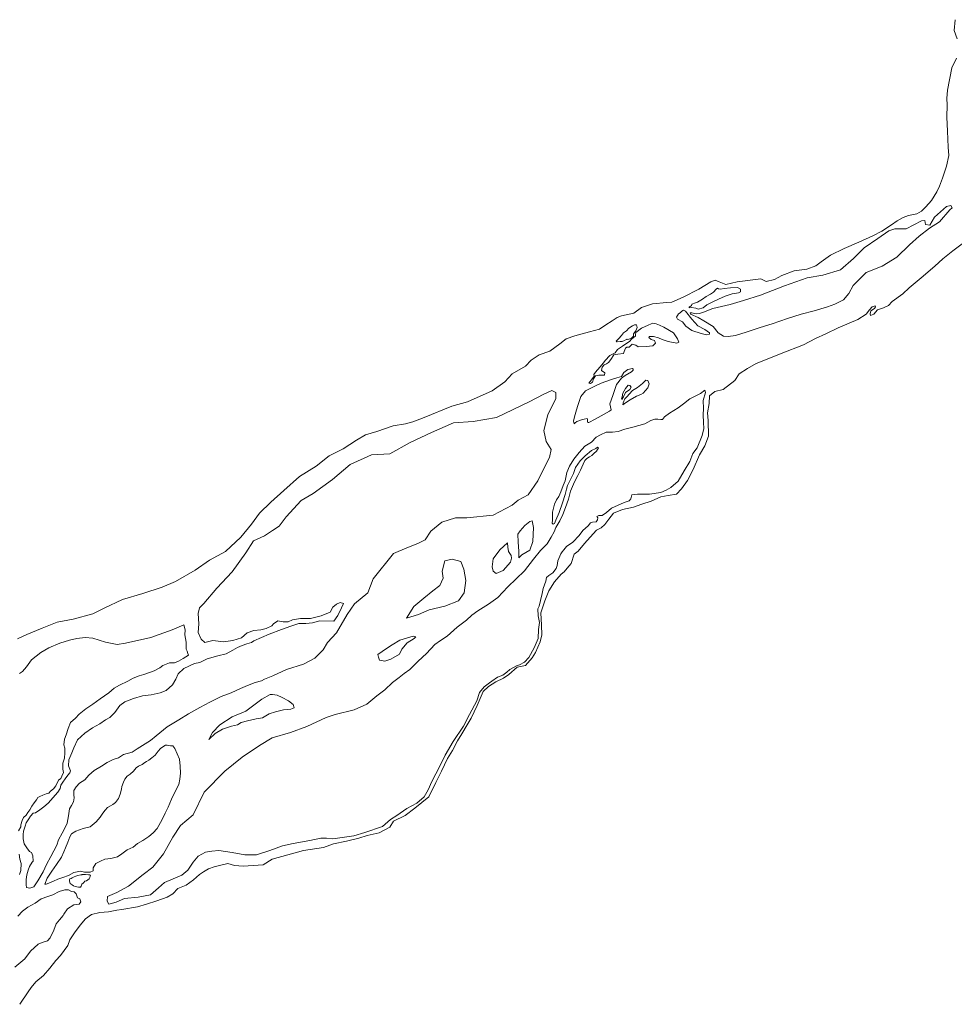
# Model space of a CAD drawing. Header units: metres. Extents: x 347609 to 404409, y 8547781 to 8605413.
# Tile 9 of 37: x 364563 to 365380, y 8552202 to 8553062. Entities that reach past the tile are written whole.
import ezdxf

# ---------------------------------------------------------------- set-up
doc = ezdxf.new("R2010")
doc.units = ezdxf.units.M
doc.layers.get('0').update_dxf_attribs({"color": 3})
doc.layers.add('01. RIO', color=7, linetype='Continuous', lineweight=5, true_color=0x2776bb)

# ---------------------------------------------------------------- blocks, each defined once
blk = doc.blocks.new('REIORORI')
at = {"layer": '01. RIO', "color": 152, "lineweight": 15, "true_color": 0x2776bb, "flags": 128}
for points in [[(365390.64, 8552868.69), (365379.16, 8552860.04), (365370.18, 8552853.22), (365363.36, 8552846.74), (365351.38, 8552836.43), (365340.9, 8552827.62), (365335.24, 8552822.63), (365326.09, 8552815.81), (365322.74, 8552812.42), (365318.58, 8552810.26), (365313.09, 8552808.43), (365310.09, 8552804.77), (365307.1, 8552803.44), (365306.77, 8552804.94), (365307.27, 8552807.76), (365310.59, 8552809.59), (365311.59, 8552811.26), (365311.26, 8552811.92), (365308.43, 8552811.09), (365306.27, 8552808.6), (365303.44, 8552804.61), (365295.95, 8552799.95), (365278.82, 8552792.8), (365268, 8552787.48), (365258.98, 8552783.45), (365248.5, 8552777.97), (365228.87, 8552770.32), (365213.73, 8552764.17), (365207.07, 8552761.67), (365199.56, 8552757.13), (365192.41, 8552752.48), (365188.42, 8552746.66), (365178.27, 8552738.85), (365170.95, 8552737.18), (365166.46, 8552733.36), (365165.96, 8552726.71), (365164.63, 8552718.56), (365165.13, 8552711.91), (365165.45, 8552698.04), (365162.29, 8552689.56), (365157.63, 8552681.91), (365152.14, 8552668.94), (365146.99, 8552659.3), (365141.83, 8552652.15), (365137.39, 8552647.53), (365130.15, 8552646.39), (365123.74, 8552645.05), (365115.25, 8552641.2), (365107.19, 8552638.72), (365099.95, 8552636.04), (365090.33, 8552633.97), (365082.45, 8552630.95), (365078.31, 8552625.58), (365074.8, 8552621.03), (365071.7, 8552618.03), (365067.56, 8552615.97), (365062.08, 8552609.86), (365057.11, 8552604.48), (365051.63, 8552597.76), (365048.01, 8552594.87), (365045.43, 8552586.91), (365042.02, 8552582.78), (365039.33, 8552579.47), (365036.54, 8552577.41), (365030.94, 8552570.96), (365025.98, 8552563), (365022.36, 8552554.32), (365018.95, 8552543.78), (365019.57, 8552533.1), (365019.88, 8552524.63), (365018.43, 8552518.43), (365014.29, 8552509.09), (365011.29, 8552504.44), (365005.6, 8552497.62), (364998.26, 8552496.38), (364990.91, 8552489.95), (364986.26, 8552486.75), (364979.64, 8552483.44), (364973.23, 8552479.41), (364968.38, 8552475.07), (364965.89, 8552468.87), (364963.21, 8552462.67), (364958.02, 8552451.78), (364954.4, 8552445.79), (364949.96, 8552438.04), (364946.03, 8552431.94), (364941.56, 8552423.43), (364937.32, 8552416.5), (364932.15, 8552405.45), (364927.19, 8552395.53), (364921.08, 8552383.08), (364908.77, 8552373.16), (364900.19, 8552366.66), (364890.17, 8552361.8), (364886.96, 8552356.53), (364877.45, 8552351.47), (364867.11, 8552349.09), (364859.87, 8552346.92), (364848.91, 8552344.13), (364837.65, 8552341.96), (364828.75, 8552338.8), (364811.36, 8552335.94), (364784.1, 8552328.59), (364776.22, 8552323.57), (364758.64, 8552322.32), (364751.11, 8552322.86), (364745.23, 8552324.67), (364739.03, 8552323.12), (364733.25, 8552321.92), (364728.45, 8552320.09), (364723.87, 8552317.55), (364720.42, 8552315.02), (364715.18, 8552310.54), (364708.87, 8552305.85), (364701.48, 8552302.97), (364697.15, 8552298.1), (364692.1, 8552295.22), (364683.26, 8552291.97), (364674.06, 8552289.27), (364666.31, 8552286.93), (364652.66, 8552284.38), (364648.14, 8552283.93), (364640.79, 8552282.46), (364633.21, 8552282.01), (364626.2, 8552280.09), (364620.89, 8552276.47), (364616.26, 8552270.82), (364611.13, 8552264.11), (364607.15, 8552257.97), (364605.35, 8552252.91), (364602.08, 8552248.63), (364599.09, 8552244.42), (364594.95, 8552239.86), (364589.68, 8552233.24), (364584.03, 8552226.73), (364577.4, 8552221.24), (364573.27, 8552216.4), (364570.58, 8552212.4), (364563.28, 8552201.64)], [(365381.23, 8553062.09), (365380.09, 8553052.6), (365382.78, 8553045.48)], [(365382.22, 8553028.49), (365378.11, 8553019.99), (365374.41, 8553000.39), (365373.7, 8552993.31), (365374.13, 8552987.79), (365373.84, 8552977.02), (365374.27, 8552964.7), (365374.69, 8552957.57), (365374.97, 8552950.78), (365375.54, 8552943.27), (365373.41, 8552934.07), (365370, 8552923.55), (365367.45, 8552916.75), (365365.04, 8552911.65), (365360.37, 8552904.14), (365355.41, 8552898.62), (365351.56, 8552894.63), (365347.59, 8552892.5), (365340.23, 8552890.95), (365335.55, 8552889.25), (365330.31, 8552886.27), (365325.35, 8552882.73), (365317.13, 8552877.35), (365309.19, 8552873.24), (365296.98, 8552867.7), (365284.09, 8552862.18), (365272.19, 8552856.23), (365263.83, 8552850.56), (365259.29, 8552846.88), (365251.33, 8552844.03), (365240.28, 8552842.61), (365229.65, 8552838.5), (365223.27, 8552834.96), (365215.76, 8552833.26), (365211.08, 8552835.67), (365190.52, 8552833.11), (365180.6, 8552830.71), (365174.93, 8552833.11), (365171.25, 8552834.39), (365167.42, 8552833.11), (365156.98, 8552826.54), (365143.17, 8552819.64), (365133.45, 8552815.13), (365128.95, 8552814.85), (365116.41, 8552813.72), (365106.83, 8552810.63), (365100.07, 8552805.7), (365093.4, 8552804.09), (365089.32, 8552803.38), (365085.52, 8552801.97), (365081.29, 8552799.02), (365075.65, 8552795.36), (365070.16, 8552791.7), (365061.43, 8552789.3), (365048.75, 8552785.78), (365041.14, 8552783.11), (365035.36, 8552778.88), (365026.63, 8552772.41), (365017.33, 8552769.17), (365010.45, 8552764.6), (365005.62, 8552759.33), (364993.75, 8552752.62), (364987.42, 8552745.51), (364976.27, 8552737.62), (364954.72, 8552728.03), (364941.2, 8552724.26), (364917.03, 8552714.35), (364906.97, 8552710.77), (364900.49, 8552708.99), (364889.77, 8552707.2), (364875.47, 8552702.07), (364865.64, 8552699.39), (364857.6, 8552694.7), (364846.21, 8552687.11), (364833.92, 8552681.08), (364822.53, 8552671.92), (364808, 8552662.99), (364794.09, 8552650.62), (364782.7, 8552640.34), (364772.87, 8552630.74), (364765.94, 8552621.37), (364756.56, 8552609.76), (364743.16, 8552597.48), (364729.31, 8552589.66), (364716.61, 8552581.11), (364699.42, 8552571.05), (364687.71, 8552566.24), (364670.84, 8552560.56), (364653.21, 8552555.26), (364637.1, 8552547.87), (364627.24, 8552542.94), (364610.18, 8552538.21), (364595.96, 8552535.55), (364582.85, 8552530.23), (364569.39, 8552524.73), (364561.24, 8552520.94)], [(364563.13, 8552315.09), (364564.15, 8552318.51), (364564.45, 8552324.69), (364563.55, 8552328.38), (364562.76, 8552332.87)], [(364562.17, 8552353.14), (364564.16, 8552356.83), (364564.37, 8552358.34), (364565.5, 8552362.23), (364566.76, 8552364.94), (364568.9, 8552367.07), (364570.34, 8552369.4), (364572.23, 8552371.6), (364574.03, 8552374.66), (364575.87, 8552377.58), (364577.84, 8552380.37), (364579.17, 8552382.27), (364580.92, 8552383.38), (364583.4, 8552384.46), (364586.52, 8552385.48), (364588.62, 8552386.3), (364590.33, 8552387.77), (364592.81, 8552389.99), (364594.98, 8552392.66), (364597.22, 8552397.48), (364599.25, 8552399.11), (364600.17, 8552401.04), (364601.6, 8552404.09), (364600.99, 8552407.03), (364601.09, 8552412.33), (364602.42, 8552416.72), (364602.62, 8552421.42), (364602.73, 8552425.5), (364601.81, 8552428.46), (364602.42, 8552433.35), (364603.85, 8552437.23), (364605.58, 8552442.54), (364607.73, 8552448.05), (364612.03, 8552451.76), (364615.3, 8552455.33), (364621.12, 8552459.82), (364627.14, 8552463.8), (364633.67, 8552468.49), (364641.22, 8552473.83), (364645.83, 8552477.82), (364650.54, 8552480.48), (364657.7, 8552484.06), (364662.52, 8552486.73), (364667.64, 8552488.67), (364671.94, 8552490), (364680.74, 8552493.07), (364685.86, 8552495.63), (364688.34, 8552497.6), (364694.28, 8552500.06), (364698.58, 8552500.06), (364702.26, 8552501.39), (364706.26, 8552503.74), (364710.76, 8552506.71), (364710.25, 8552508.07), (364709.67, 8552510.3), (364708.7, 8552512.14), (364708.7, 8552515.82), (364708.79, 8552518.24), (364708.31, 8552521.25), (364707.73, 8552524.64), (364707.92, 8552529), (364706.71, 8552533.39), (364696.54, 8552528.99), (364678.02, 8552522.16), (364655.7, 8552517.3), (364648.56, 8552515.94), (364638.19, 8552518.22), (364627.25, 8552521.71), (364620.42, 8552522.17), (364613.19, 8552521.35), (364606.72, 8552519.74), (364598.32, 8552517.16), (364588.8, 8552513.26), (364581.66, 8552508.98), (364573.47, 8552502.58), (364569.19, 8552496.68), (364565.78, 8552492.38), (364562.99, 8552490.65)], [(364559.18, 8552234.21), (364567.69, 8552241.39), (364572.88, 8552248.1), (364579.41, 8552254.09), (364583.08, 8552255.7), (364587.65, 8552257.23), (364589.97, 8552259.82), (364593.21, 8552266.29), (364595.09, 8552271.83), (364597.95, 8552275.59), (364601.26, 8552279.17), (364601.78, 8552280.37), (364605.22, 8552285.1), (364610.54, 8552288.55), (364615.28, 8552289.27), (364616.71, 8552291.28), (364615.85, 8552293.72), (364613.84, 8552294.72), (364612.55, 8552298.31), (364610.97, 8552300.03), (364608.67, 8552300.32), (364606.09, 8552301.61), (364602.78, 8552301.61), (364597.76, 8552300.18), (364592.3, 8552297.31), (364587.99, 8552295.73), (364581.96, 8552293.86), (364576.79, 8552289.99), (364570.47, 8552286.4), (364565.73, 8552282.95), (364561.71, 8552278.79)]]:
    blk.add_lwpolyline(points, dxfattribs=at)
for points in [[(365157.54, 8552805.38), (365154.64, 8552805.07), (365150.88, 8552805.93), (365149.47, 8552805.85), (365149.78, 8552804.67), (365156.52, 8552801.7), (365161.45, 8552798.88), (365169.6, 8552793.95), (365173.83, 8552788.54), (365178.61, 8552785.41), (365182.61, 8552785.1), (365189.19, 8552786.04), (365198.28, 8552788.94), (365210.66, 8552793.01), (365221, 8552796.22), (365234.57, 8552800.92), (365246.4, 8552804.76), (365257.78, 8552807.66), (365269.38, 8552811.18), (365275.96, 8552813.61), (365283.56, 8552817.21), (365288.03, 8552822.71), (365291.79, 8552829.75), (365303.29, 8552841.04), (365317.2, 8552846.67), (365329.99, 8552854.57), (365341.27, 8552865.34), (365349.56, 8552872.88), (365358.71, 8552879.77), (365367.36, 8552885.53), (365376.55, 8552895.81), (365378.44, 8552897.7), (365377.43, 8552899.71), (365373.52, 8552898.96), (365362.93, 8552889.38), (365359.02, 8552882.45), (365355.11, 8552883.21), (365354.48, 8552886.61), (365351.71, 8552886.36), (365344.9, 8552882.96), (365338.35, 8552879.43), (365328.39, 8552879.3), (365323.09, 8552877.66), (365313.51, 8552870.99), (365301.53, 8552862.8), (365292.19, 8552853.33), (365280.85, 8552843.62), (365265.34, 8552838.96), (365251.85, 8552836.44), (365232.01, 8552829.56), (365211.04, 8552821.29), (365195.98, 8552816.78), (365184.3, 8552813.29), (365169.24, 8552809.64), (365161, 8552806.47)], [(365151.89, 8552813.78), (365150.87, 8552813.35), (365150.68, 8552812.13), (365149.75, 8552811.64), (365148.44, 8552810.77), (365148.53, 8552810.23), (365150.68, 8552810.57), (365154.43, 8552810.13), (365156.47, 8552809.06), (365160.66, 8552810.28), (365163.87, 8552812.91), (365168.69, 8552815.19), (365174.19, 8552817.82), (365180.12, 8552820.46), (365186.27, 8552822.41), (365191.65, 8552823.27), (365193.44, 8552824.2), (365193.51, 8552826.69), (365190.71, 8552827.94), (365184.64, 8552827.86), (365179.03, 8552827.31), (365175.99, 8552826.46), (365174.29, 8552826.87), (365173.31, 8552827.41), (365172.24, 8552826.53), (365169.89, 8552823.99), (365167.26, 8552822.14), (365163.35, 8552820.33), (365160.27, 8552817.99), (365155.73, 8552815.21), (365153.24, 8552814.38)], [(365142.28, 8552807.35), (365143.51, 8552808.33), (365145.34, 8552807.23), (365150.98, 8552800.37), (365156, 8552794.5), (365162.12, 8552791.32), (365166.4, 8552788.38), (365166.4, 8552787.16), (365163.83, 8552786.67), (365159.06, 8552787.77), (365150.85, 8552790.34), (365145.71, 8552794.26), (365142.65, 8552797.93), (365138.24, 8552800.5), (365137.63, 8552802.09), (365139.34, 8552804.9), (365140.81, 8552806)], [(365060.83, 8552744.36), (365063.04, 8552747.4), (365065.4, 8552750.67), (365065.32, 8552752.11), (365066.54, 8552754.01), (365070.42, 8552758.43), (365073.69, 8552762.15), (365075.21, 8552764.36), (365079.32, 8552768.54), (365083.81, 8552771.05), (365085.87, 8552773.79), (365090.28, 8552776.68), (365096.6, 8552781.23), (365097.94, 8552782.69), (365100, 8552784.28), (365101.71, 8552785.49), (365101.59, 8552786.95), (365101.95, 8552788.78), (365106.82, 8552792.43), (365112.79, 8552795.1), (365115.22, 8552796.32), (365116.93, 8552796.93), (365119.73, 8552796.32), (365122.65, 8552795.1), (365126.42, 8552793.4), (365134.94, 8552788.41), (365138.23, 8552783.3), (365139.45, 8552780.26), (365137.86, 8552779.53), (365130.32, 8552780.87), (365124.96, 8552782.57), (365121.67, 8552784.15), (365117.29, 8552785.13), (365114, 8552785.13), (365113.27, 8552784.4), (365115.22, 8552782.57), (365118.14, 8552781.6), (365119, 8552779.41), (365116.8, 8552777.1), (365110.84, 8552776.37), (365104.02, 8552776.12), (365102.07, 8552777.71), (365098.67, 8552778.44), (365097.45, 8552777.46), (365096.23, 8552776), (365094.16, 8552776), (365092.94, 8552774.91), (365091.73, 8552771.99), (365091.12, 8552770.41), (365086.25, 8552769.8), (365082.84, 8552769.07), (365080.04, 8552765.05), (365078.09, 8552762.5), (365076.27, 8552761.4), (365074.2, 8552760.55), (365072.37, 8552758.36), (365071.88, 8552755.44), (365074.81, 8552753.37), (365074.56, 8552751.31), (365072.49, 8552751.31), (365069.69, 8552751.43), (365066.65, 8552750.82), (365064.95, 8552748.14), (365064.09, 8552745.22), (365062.27, 8552744.13)], [(365084.83, 8552781.27), (365087.12, 8552783.41), (365089.48, 8552786.15), (365091.01, 8552788.29), (365093.76, 8552790.2), (365095.82, 8552792.41), (365099.1, 8552794.54), (365100.7, 8552795.54), (365102.53, 8552795.31), (365103.07, 8552793.02), (365102, 8552790.27), (365100.01, 8552787.53), (365099.94, 8552785.54), (365098.11, 8552783.79), (365095.74, 8552782.8), (365094.37, 8552782.65), (365093.98, 8552782.87), (365092, 8552781.88), (365089.94, 8552780.97), (365088.26, 8552780.82), (365085.67, 8552780.43), (365084.98, 8552780.66)], [(365047.99, 8552708.8), (365047.48, 8552711.17), (365048.32, 8552714.9), (365050.13, 8552721.03), (365051.21, 8552725), (365053.98, 8552732.69), (365057.83, 8552737.86), (365066.13, 8552741.72), (365071.67, 8552744.49), (365080.57, 8552747.61), (365085.38, 8552749.18), (365089.35, 8552750.26), (365091.52, 8552753.75), (365095.01, 8552756.51), (365098.98, 8552757.36), (365099.7, 8552756.75), (365099.58, 8552755.67), (365098.14, 8552754.47), (365092.72, 8552751.22), (365089.47, 8552748.94), (365085.14, 8552743.17), (365081.89, 8552733.67), (365079.13, 8552726.45), (365080.45, 8552721.04), (365078.88, 8552719.96), (365074.31, 8552717.43), (365066.49, 8552712.86), (365060.96, 8552710.1), (365060.11, 8552709.98), (365059.75, 8552710.94), (365059.75, 8552713.1), (365059.39, 8552713.58), (365056.87, 8552712.98), (365054.34, 8552712.38), (365050.25, 8552710.94), (365049.04, 8552709.86)], [(365089.67, 8552730.11), (365091.26, 8552732.46), (365092.93, 8552736.18), (365096.72, 8552738.83), (365097.71, 8552740.88), (365096.8, 8552742.55), (365095.28, 8552742.63), (365092.78, 8552739.67), (365090.65, 8552735.65), (365089.89, 8552732.39), (365089.36, 8552730.72)], [(365090.61, 8552725.6), (365093.01, 8552727.16), (365096.95, 8552729.96), (365102.64, 8552733.15), (365106.28, 8552734.44), (365108.33, 8552735.65), (365112.5, 8552740.43), (365113.49, 8552743.84), (365112.5, 8552746.8), (365110.61, 8552747.1), (365107.8, 8552744.29), (365103.32, 8552740.65), (365099.08, 8552738), (365096.04, 8552734.74), (365094.45, 8552732.84), (365092.4, 8552730.64), (365090.73, 8552727.31)], [(364765.82, 8552517.94), (364767.91, 8552519.38), (364781.49, 8552524.99), (364792.07, 8552529.1), (364800.28, 8552532.09), (364807.38, 8552534.46), (364813.54, 8552534.46), (364819.38, 8552535.09), (364825.69, 8552536.67), (364837.85, 8552536.51), (364841.48, 8552541.56), (364844.63, 8552548.03), (364846.37, 8552551.97), (364843.53, 8552552.76), (364840.37, 8552551.34), (364837.06, 8552548.66), (364834.85, 8552544.24), (364826.8, 8552541.09), (364817.44, 8552538.88), (364808.68, 8552538.88), (364801.7, 8552537.5), (364797.96, 8552535.93), (364793.73, 8552535.83), (364789.01, 8552536.71), (364785.07, 8552534.26), (364783.6, 8552532.29), (364778.87, 8552529.93), (364774.15, 8552528.95), (364767.95, 8552528.36), (364762.12, 8552526.16), (364757.19, 8552521.89), (364749.64, 8552519.59), (364741.59, 8552518.44), (364732.22, 8552519.59), (364725.16, 8552517.78), (364722.08, 8552520.76), (364719.44, 8552526.6), (364720.03, 8552534.11), (364719.25, 8552543.08), (364720.52, 8552548.05), (364724.13, 8552551.95), (364735.61, 8552565.43), (364749.09, 8552579.65), (364761.07, 8552596.11), (364767.81, 8552606.59), (364777.29, 8552611.08), (364784.28, 8552615.57), (364790.27, 8552619.56), (364796.28, 8552627.61), (364809.5, 8552641.83), (364819.74, 8552648.06), (364836.71, 8552660.29), (364852.19, 8552673.26), (364870.91, 8552681.74), (364886.73, 8552682.82), (364904.7, 8552692.55), (364923.17, 8552701.28), (364942.63, 8552709.76), (364959.61, 8552711.01), (364980.07, 8552714.5), (365008.81, 8552728.01), (365021.54, 8552734.75), (365028.53, 8552737.99), (365032.02, 8552736.25), (365032.02, 8552731.01), (365025.03, 8552716.79), (365021.54, 8552703.07), (365023.54, 8552693.34), (365028.03, 8552686.61), (365026.53, 8552679.62), (365021.04, 8552668.65), (365016.3, 8552659.17), (365007.81, 8552646.94), (364999.08, 8552642.2), (364993.83, 8552637.71), (364977.33, 8552629.15), (364954.12, 8552626.9), (364944.38, 8552626.65), (364932.4, 8552622.91), (364922.67, 8552615.18), (364917.68, 8552607.45), (364911.44, 8552604.2), (364901.7, 8552600.46), (364890.2, 8552595.66), (364872.23, 8552573.46), (364867.74, 8552561.24), (364855.98, 8552551.7), (364849.49, 8552542.22), (364840.25, 8552526.25), (364832.25, 8552517.96), (364828.5, 8552511.47), (364821.26, 8552504.24), (364811.28, 8552498.75), (364796.47, 8552494.15), (364784.51, 8552488.76), (364777.28, 8552485.64), (364774.72, 8552484.36), (364769.29, 8552482.87), (364762.35, 8552480.21), (364756.38, 8552477.65), (364748.29, 8552473.92), (364739.44, 8552470.52), (364729.58, 8552465.59), (364720.73, 8552461), (364710.86, 8552455.56), (364702.36, 8552450.28), (364692.15, 8552443.99), (364682.64, 8552436.24), (364677.75, 8552432.31), (364670.62, 8552427.74), (364666.05, 8552424.97), (364661.69, 8552422.1), (364653.93, 8552420.08), (364649.56, 8552417.08), (364645.09, 8552415.6), (364639.67, 8552412.83), (364634.67, 8552409.75), (364628.5, 8552405.93), (364623.72, 8552401.78), (364620.21, 8552397.85), (364615.52, 8552394.95), (364612.65, 8552391.76), (364610.73, 8552388.36), (364610.73, 8552384.75), (364611.05, 8552381.98), (364610.41, 8552378.48), (364608.61, 8552375.5), (364606.8, 8552372.42), (364606.05, 8552366.36), (364604.66, 8552359.84), (364602.64, 8552355.48), (364600.41, 8552351.12), (364597.22, 8552345.49), (364595.62, 8552340.81), (364590.51, 8552330.78), (364586.58, 8552323.77), (364583.81, 8552317.29), (364579.24, 8552309.53), (364575.73, 8552304.43), (364572.12, 8552303.15), (364569.24, 8552303.58), (364568.82, 8552306.13), (364568.82, 8552310.7), (364569.67, 8552314.84), (364570.63, 8552318.99), (364571.8, 8552321.96), (364574.12, 8552325.85), (364575, 8552326.86), (364574.8, 8552331.53), (364573.72, 8552334.17), (364571.89, 8552335.25), (364569.39, 8552338.43), (364567.16, 8552341.81), (364566.34, 8552346.34), (364566.34, 8552350.12), (364566.55, 8552352.93), (364567.97, 8552357.26), (364569.05, 8552360.16), (364571.42, 8552363.81), (364572.64, 8552365.93), (364575.21, 8552368.77), (364577.11, 8552368.9), (364580.96, 8552371.61), (364584.48, 8552374.11), (364588.27, 8552377.56), (364590.5, 8552379.99), (364594.3, 8552384.41), (364596.67, 8552387.11), (364598.63, 8552390.36), (364599.3, 8552393.06), (364601, 8552395.83), (364603.16, 8552398.67), (364605.23, 8552401.85), (364607.18, 8552403.81), (364607.82, 8552405.78), (364606.07, 8552410.14), (364606.29, 8552415.27), (364608.91, 8552421.27), (364610.76, 8552425.86), (364613.72, 8552432.77), (364620.16, 8552438.55), (364626.82, 8552443.24), (364633.26, 8552446.84), (364638.28, 8552450.23), (364642.1, 8552452.41), (364646.38, 8552456.79), (364650.96, 8552462.9), (364655.22, 8552465.96), (364662.86, 8552468.9), (364670.72, 8552471.2), (364678.15, 8552472.18), (364686.01, 8552473.7), (364691.34, 8552476), (364696.92, 8552480.71), (364699.77, 8552485.85), (364701.85, 8552490.56), (364706.77, 8552495.04), (364715.97, 8552499.42), (364720.82, 8552500.43), (364727.17, 8552503.6), (364736.48, 8552506.23), (364743.7, 8552507.87), (364749.62, 8552511.26), (364753.56, 8552513.56), (364757.72, 8552515.2), (364761.99, 8552516.52)], [(364826.6, 8552346.94), (364816.95, 8552344.8), (364802.29, 8552342.12), (364792.99, 8552340.15), (364782.09, 8552336.04), (364770.42, 8552332.37), (364760.25, 8552332.15), (364749.07, 8552334.27), (364737.34, 8552336.06), (364731.31, 8552335.61), (364725.61, 8552334.49), (364719.24, 8552331.14), (364714.99, 8552325.78), (364710.3, 8552318.86), (364705.16, 8552314.5), (364689.81, 8552308.2), (364684.56, 8552303.4), (364677.74, 8552297.37), (364666.79, 8552295.36), (364654.94, 8552294.13), (364647.68, 8552291), (364641.31, 8552289.1), (364639.63, 8552291.78), (364640.19, 8552295.92), (364648.26, 8552299.41), (364658.5, 8552304.81), (364671.29, 8552315.04), (364679.82, 8552321.57), (364688.92, 8552333.22), (364697.17, 8552347.72), (364703.99, 8552357.95), (364714.93, 8552367.11), (364724.67, 8552386.9), (364742.56, 8552405.42), (364757.89, 8552417.55), (364773.08, 8552427.8), (364783.94, 8552434.5), (364800.07, 8552439.13), (364814.29, 8552444.56), (364831.23, 8552452.41), (364839.06, 8552454.8), (364855.83, 8552459.11), (364866.69, 8552464.06), (364875.53, 8552471.07), (364882.48, 8552476.56), (364889.2, 8552482.89), (364895.03, 8552487.3), (364899.35, 8552490.71), (364904.27, 8552494.23), (364911.71, 8552501.38), (364918.84, 8552508.31), (364926.07, 8552516.04), (364931.09, 8552519.55), (364937.13, 8552523.48), (364945.77, 8552531.31), (364953.8, 8552537.43), (364958.52, 8552541.65), (364963.67, 8552545.5), (364973.01, 8552551.32), (364981.34, 8552557.24), (364990.08, 8552566.37), (364997.41, 8552573.6), (365004.55, 8552580.36), (365012.38, 8552590.6), (365018.51, 8552598.12), (365024.41, 8552603.96), (365027.83, 8552609.9), (365030.65, 8552614.53), (365032.06, 8552618.25), (365035.59, 8552624.09), (365038.1, 8552629.63), (365040.52, 8552635.67), (365042.94, 8552643.14), (365044.86, 8552650.19), (365048.28, 8552658.14), (365051.1, 8552663.88), (365053.63, 8552668.54), (365055.94, 8552673.57), (365057.25, 8552676.99), (365059.07, 8552678.71), (365061.48, 8552680.01), (365063.4, 8552681.22), (365065.31, 8552683.03), (365067.43, 8552685.15), (365069.24, 8552687.86), (365068.53, 8552688.57), (365066.82, 8552687.36), (365063.3, 8552685.55), (365057.76, 8552680.82), (365053.13, 8552676.69), (365049.2, 8552670.75), (365047.38, 8552665.52), (365044.26, 8552659.08), (365042.15, 8552655.15), (365041.44, 8552651.83), (365040.23, 8552647.1), (365037.71, 8552639.74), (365034.89, 8552631.36), (365032.07, 8552624.82), (365030.76, 8552621.7), (365029.55, 8552621.1), (365028.85, 8552622.1), (365029.05, 8552624.82), (365029.15, 8552631.67), (365030.86, 8552638.71), (365032.47, 8552642.64), (365034.49, 8552645.35), (365036.4, 8552649.58), (365038.31, 8552655.12), (365040.03, 8552659.24), (365041.53, 8552666.38), (365043.95, 8552671.94), (365047.69, 8552677.99), (365052.44, 8552683.75), (365057.38, 8552689.3), (365063.04, 8552693.03), (365067.28, 8552697.17), (365070.92, 8552699.29), (365075.97, 8552701.51), (365081.42, 8552701.71), (365086.47, 8552702.22), (365092.46, 8552704.38), (365099.33, 8552706), (365104.68, 8552707.31), (365109.83, 8552709.03), (365115.18, 8552711.75), (365118.41, 8552712.86), (365121.14, 8552712.96), (365123.67, 8552712.76), (365125.18, 8552712.56), (365127, 8552715.08), (365131.44, 8552718.21), (365138.92, 8552722.96), (365143.68, 8552726.51), (365149.04, 8552730.65), (365158.53, 8552735.5), (365162.25, 8552738.22), (365162.76, 8552736.28), (365160.92, 8552729.34), (365161.02, 8552722.29), (365160.82, 8552716.67), (365161.23, 8552710.14), (365161.33, 8552704.93), (365160, 8552698.6), (365155.5, 8552687.93), (365151.72, 8552682.93), (365149.17, 8552675.88), (365144.26, 8552667.81), (365138.84, 8552658.89), (365132.6, 8552653.27), (365128.31, 8552650.82), (365123.92, 8552648.88), (365113.79, 8552647.32), (365108.17, 8552647.42), (365103.47, 8552647.42), (365100.4, 8552647.22), (365098.56, 8552646.81), (365097.54, 8552643.44), (365096.01, 8552641.7), (365091.71, 8552640.27), (365080.57, 8552635.25), (365076.38, 8552631.57), (365072.6, 8552628.91), (365069.63, 8552628.71), (365067.89, 8552627.99), (365068.61, 8552626.77), (365068.41, 8552625.13), (365067.28, 8552623.4), (365064.11, 8552623.09), (365062.27, 8552622.28), (365060.33, 8552619.81), (365055.53, 8552615.62), (365052.46, 8552611.33), (365046.83, 8552605.39), (365041.21, 8552601.82), (365038.86, 8552598.75), (365037.43, 8552597.12), (365036.5, 8552595.17), (365033.74, 8552589.15), (365033.03, 8552585.16), (365032.31, 8552582.4), (365029.44, 8552578.61), (365025.77, 8552576.26), (365023.72, 8552574.53), (365023.21, 8552571.36), (365020.83, 8552564.96), (365020, 8552560.62), (365018.65, 8552554.53), (365017.41, 8552549.57), (365016.17, 8552547.19), (365016.69, 8552541.2), (365017.62, 8552535.28), (365016.89, 8552529.19), (365016.48, 8552521.23), (365012.97, 8552513.07), (365008.52, 8552504.58), (365004.69, 8552500.75), (365000.14, 8552498.38), (364997.66, 8552497.45), (364991.76, 8552494.33), (364989.07, 8552491.85), (364985.66, 8552489.27), (364981, 8552487.51), (364975.94, 8552483.89), (364973.97, 8552482.55), (364969.21, 8552479), (364965.38, 8552474.04), (364962.8, 8552466.81), (364956.58, 8552455.01), (364951.41, 8552444.57), (364942.31, 8552431.32), (364935.17, 8552419.42), (364930.72, 8552409.7), (364923.48, 8552396.35), (364920.27, 8552389.01), (364916.86, 8552383.02), (364910.34, 8552377.52), (364901.86, 8552372.66), (364892.97, 8552366.67), (364887.59, 8552363.16), (364880.55, 8552357.05), (364864.94, 8552351.88), (364855.53, 8552348.88), (364837.13, 8552346.3), (364831.65, 8552346.71)], [(364999.52, 8552591.93), (364999.52, 8552597.76), (364998.93, 8552605.36), (364998.81, 8552612.38), (365000.71, 8552615.47), (365004.99, 8552620.1), (365009.15, 8552623.67), (365011.18, 8552624.26), (365012.6, 8552618.2), (365011.77, 8552606.2), (365009.15, 8552598.59), (365002.26, 8552594.55), (365000.71, 8552592.88)], [(364989.76, 8552604.79), (364983.12, 8552598.91), (364977.24, 8552590.95), (364976.21, 8552583.85), (364977.16, 8552580.17), (364979.78, 8552578.03), (364985.96, 8552580.88), (364992.39, 8552587.89), (364993.1, 8552591.46), (364992.86, 8552593.72), (364990.72, 8552597.28), (364989.89, 8552601.2)], [(364901.4, 8552539.2), (364912.04, 8552542.39), (364921.14, 8552546.4), (364935.09, 8552549.59), (364946.8, 8552554.2), (364951.76, 8552561.29), (364953.42, 8552571.93), (364951.53, 8552581.85), (364948.81, 8552588.47), (364941.36, 8552590.6), (364934.98, 8552589.06), (364932.73, 8552580.08), (364933.44, 8552573.94), (364930.48, 8552567.56), (364924.57, 8552562.95), (364916.65, 8552556.57), (364907.78, 8552549.24)], [(364876.44, 8552507.48), (364883.89, 8552512.45), (364888.85, 8552515.76), (364895.59, 8552519.77), (364907.41, 8552523.32), (364909.66, 8552522.85), (364908.12, 8552521.31), (364902.09, 8552517.65), (364897.25, 8552512.09), (364895.24, 8552507.72), (364887.79, 8552503.23), (364882.47, 8552501.58), (364877.86, 8552502.52), (364876.91, 8552505)], [(364782.19, 8552472.34), (364774.91, 8552468.25), (364761.04, 8552457.77), (364748.96, 8552452.98), (364738.32, 8552445.79), (364731.86, 8552439.08), (364728.5, 8552433.14), (364734.12, 8552438.41), (364740.53, 8552442.22), (364748.59, 8552444.67), (364753.71, 8552445.76), (364756.95, 8552447.99), (364762.57, 8552449.29), (364770.13, 8552451.03), (364775.68, 8552452.03), (364781.44, 8552455.63), (364786.84, 8552457.21), (364793.85, 8552458.96), (364800.4, 8552459.46), (364803.13, 8552460.68), (364802.34, 8552463.71), (364798.31, 8552466.73), (364792.77, 8552469.89), (364788.45, 8552471.76), (364784.42, 8552472.48)], [(364585.26, 8552306.56), (364587.4, 8552311.85), (364591.41, 8552317.86), (364595.33, 8552323.69), (364599.8, 8552330.34), (364601.8, 8552334.89), (364603.26, 8552338.35), (364605.26, 8552343.45), (364607, 8552347.86), (364608.46, 8552350.64), (364612.3, 8552352.93), (364618.7, 8552355.21), (364624.82, 8552356.67), (364630.03, 8552360.96), (364633.5, 8552365.25), (364635.97, 8552368.73), (364638.07, 8552371.37), (364640.17, 8552373.57), (364642.82, 8552375.12), (364644.65, 8552376.12), (364647.11, 8552378.13), (364649.78, 8552381.64), (364651.24, 8552385.2), (364652.43, 8552389.67), (364652.7, 8552391.96), (364654.16, 8552395.79), (364655.26, 8552398.26), (364657.36, 8552400.91), (364659.74, 8552402.73), (364662.68, 8552405.31), (364665.24, 8552408.15), (364667.25, 8552409.79), (364670.26, 8552411.34), (364672.73, 8552412.89), (364674.28, 8552413.9), (364676.11, 8552415.09), (364678.94, 8552417.1), (364681.77, 8552419.38), (364684.42, 8552422.85), (364686.53, 8552425.13), (364689.18, 8552427.14), (364690.73, 8552428.15), (364692.1, 8552428.15), (364695.12, 8552427.51), (364697.22, 8552427.51), (364698.86, 8552425.22), (364700.96, 8552420.47), (364702.88, 8552415.82), (364703.7, 8552409.61), (364703.89, 8552403.58), (364703.34, 8552398.37), (364702.33, 8552393.63), (364699.32, 8552387.47), (364695.93, 8552380.8), (364693.1, 8552373.95), (364690.54, 8552368.56), (364687.98, 8552363.26), (364684.88, 8552357.97), (364683.59, 8552355.28), (364680.02, 8552351.54), (364676.19, 8552348.16), (364671.07, 8552344.87), (364666.23, 8552342.13), (364662.39, 8552338.93), (364657.27, 8552336.56), (364652.7, 8552333.09), (364648.87, 8552330.44), (364643.02, 8552329.16), (364637.81, 8552328.52), (364633.88, 8552326.7), (364629.95, 8552324.69), (364627.38, 8552320.91), (364627.38, 8552319.17), (364627.47, 8552318.26), (364625, 8552317.16), (364619.98, 8552317.16), (364616.41, 8552317.89), (364610.66, 8552316.8), (364605.9, 8552314.33), (364601.06, 8552312.41), (364596.58, 8552310.86), (364592.75, 8552309.13), (364588.73, 8552307.48), (364586.38, 8552306.72), (364585.71, 8552306.62)], [(364617.96, 8552315.05), (364619.46, 8552315.13), (364620.75, 8552314.94), (364623.4, 8552314.83), (364624.72, 8552314.83), (364625.31, 8552314.47), (364624.76, 8552313.62), (364624.5, 8552312.41), (364624.13, 8552311.2), (364622.88, 8552310.5), (364621.6, 8552309.69), (364620.2, 8552309.25), (364619.32, 8552307.96), (364618.84, 8552307.37), (364617.74, 8552306.49), (364617.04, 8552305.02), (364616.56, 8552303.99), (364614.8, 8552303.99), (364613.36, 8552304.22), (364611.74, 8552304.66), (364610.27, 8552305.24), (364609.1, 8552305.94), (364607.52, 8552307.08), (364607.22, 8552308.18), (364606.97, 8552309.62), (364606.71, 8552310.46), (364607.04, 8552311.31), (364608.36, 8552311.53), (364609.24, 8552312.19), (364610.83, 8552313.11), (364612.33, 8552313.66), (364614.21, 8552314.32), (364616.67, 8552314.83), (364617.63, 8552314.87)]]:
    blk.add_lwpolyline(points, close=True, dxfattribs=at)

msp = doc.modelspace()

# ---------------------------------------------------------------- block references
msp.add_blockref('REIORORI', (0, 0))

doc.saveas('drawing.dxf')
